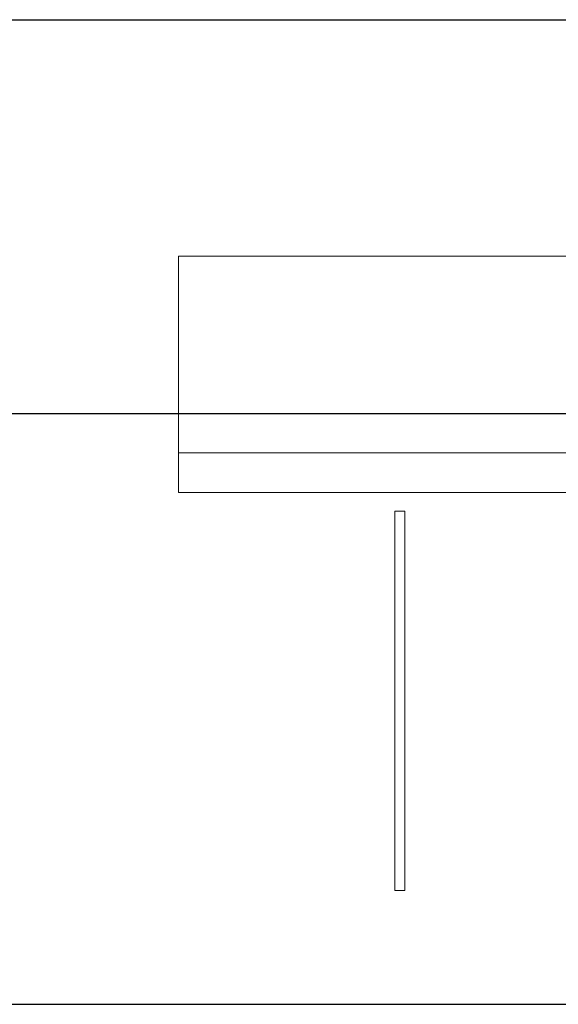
# Model space of a CAD drawing. Header units: millimetres. Extents: x -16331 to -10174, y -4135 to -3584.
# Tile 198 of 256: x -10303 to -10301.9, y -4018.41 to -4016.41. Entities that reach past the tile are written whole.
import ezdxf

# ---------------------------------------------------------------- set-up
doc = ezdxf.new("R2010")
doc.units = ezdxf.units.MM
doc.layers.add('DI-Eixos', color=7, linetype='Continuous')
for name, color, linetype, lineweight in [('DI-Elementos externos em corte', 9, 'Continuous', 18), ('DI-Elementos externos em vista', 9, 'Continuous', 5), ('IFC-IfcBuildingElementProxy-Contorno', 250, 'Continuous', 5), ('IFC-IfcFurnishingElement-Contorno', 250, 'Continuous', 5)]:
    doc.layers.add(name, color=color, linetype=linetype, lineweight=lineweight)

msp = doc.modelspace()

# ---------------------------------------------------------------- linework, layer by layer
at = {"layer": 'DI-Eixos'}
for p, q in [((-10313.8084, -4016.41), (-10293.4539, -4016.41)), ((-10313.8084, -4017.21), (-10293.4539, -4017.21)), ((-10313.8084, -4018.41), (-10293.4539, -4018.41))]:
    msp.add_line(p, q, dxfattribs=at)
at = {"layer": 'DI-Elementos externos em corte'}
for p, q in [((-10302.6764, -4017.2901), (-10302.6764, -4017.3669)), ((-10302.6048, -4017.2901), (-10302.6764, -4017.2901)), ((-10302.5961, -4017.2901), (-10302.6048, -4017.2901)), ((-10302.5806, -4017.2901), (-10302.5961, -4017.2901)), ((-10302.5556, -4017.2901), (-10302.5806, -4017.2901)), ((-10302.5174, -4017.2901), (-10302.5556, -4017.2901)), ((-10302.4631, -4017.2901), (-10302.5174, -4017.2901)), ((-10302.3934, -4017.2901), (-10302.4631, -4017.2901)), ((-10302.3186, -4017.2901), (-10302.3934, -4017.2901)), ((-10302.2603, -4017.2901), (-10302.3186, -4017.2901)), ((-10300.0768, -4017.2901), (-10302.2603, -4017.2901)), ((-10302.6764, -4017.3669), (-10302.6764, -4017.3701)), ((-10302.6764, -4017.3701), (-10302.6048, -4017.3701)), ((-10302.6048, -4017.3701), (-10302.5961, -4017.3701)), ((-10302.5961, -4017.3701), (-10302.5806, -4017.3701)), ((-10302.5806, -4017.3701), (-10302.5556, -4017.3701)), ((-10302.5556, -4017.3701), (-10302.5174, -4017.3701)), ((-10302.5174, -4017.3701), (-10302.4631, -4017.3701)), ((-10302.4631, -4017.3701), (-10302.3934, -4017.3701)), ((-10302.3934, -4017.3701), (-10302.3186, -4017.3701)), ((-10302.3186, -4017.3701), (-10302.2603, -4017.3701)), ((-10302.2603, -4017.3701), (-10300.0768, -4017.3701))]:
    msp.add_line(p, q, dxfattribs=at)
at = {"layer": 'DI-Elementos externos em corte', "lineweight": 5}
for p, q in [((-10302.6764, -4017.2901), (-10302.6764, -4017.3669)), ((-10302.6048, -4017.2901), (-10302.6764, -4017.2901)), ((-10302.5961, -4017.2901), (-10302.6048, -4017.2901)), ((-10302.5806, -4017.2901), (-10302.5961, -4017.2901)), ((-10302.5556, -4017.2901), (-10302.5806, -4017.2901)), ((-10302.5174, -4017.2901), (-10302.5556, -4017.2901)), ((-10302.4631, -4017.2901), (-10302.5174, -4017.2901)), ((-10302.3934, -4017.2901), (-10302.4631, -4017.2901)), ((-10302.3186, -4017.2901), (-10302.3934, -4017.2901)), ((-10302.2603, -4017.2901), (-10302.3186, -4017.2901)), ((-10300.0768, -4017.2901), (-10302.2603, -4017.2901)), ((-10302.6764, -4017.3669), (-10302.6764, -4017.3701)), ((-10302.6764, -4017.3701), (-10302.6048, -4017.3701)), ((-10302.6048, -4017.3701), (-10302.5961, -4017.3701)), ((-10302.5961, -4017.3701), (-10302.5806, -4017.3701)), ((-10302.5806, -4017.3701), (-10302.5556, -4017.3701)), ((-10302.5556, -4017.3701), (-10302.5174, -4017.3701)), ((-10302.5174, -4017.3701), (-10302.4631, -4017.3701)), ((-10302.4631, -4017.3701), (-10302.3934, -4017.3701)), ((-10302.3934, -4017.3701), (-10302.3186, -4017.3701)), ((-10302.3186, -4017.3701), (-10302.2603, -4017.3701)), ((-10302.2603, -4017.3701), (-10300.0768, -4017.3701))]:
    msp.add_line(p, q, dxfattribs=at)
at = {"layer": 'DI-Elementos externos em vista'}
for p, q in [((-10301.6403, -4016.8901), (-10302.6764, -4016.8901)), ((-10302.6764, -4016.8901), (-10302.6764, -4017.0907)), ((-10302.6764, -4017.0907), (-10302.6764, -4017.1539)), ((-10302.6764, -4017.1539), (-10302.6764, -4017.1662)), ((-10302.6764, -4017.1662), (-10302.6764, -4017.2062)), ((-10302.6764, -4017.2062), (-10302.6764, -4017.2065)), ((-10302.6764, -4017.2065), (-10302.6764, -4017.2179)), ((-10302.6764, -4017.2179), (-10302.6764, -4017.2593)), ((-10302.6764, -4017.2593), (-10302.6764, -4017.2762)), ((-10302.6764, -4017.2762), (-10302.6764, -4017.2901)), ((-10302.6764, -4017.2901), (-10301.1606, -4017.2901)), ((-10302.2364, -4017.4082), (-10302.2364, -4018.1791)), ((-10302.2164, -4017.4082), (-10302.2364, -4017.4082)), ((-10302.2164, -4018.1791), (-10302.2164, -4017.4082)), ((-10302.2364, -4018.1791), (-10302.2164, -4018.1791))]:
    msp.add_line(p, q, dxfattribs=at)
at = {"layer": 'IFC-IfcBuildingElementProxy-Contorno', "lineweight": 5}
for p, q in [((-10302.2364, -4017.4082), (-10302.2364, -4018.1791)), ((-10302.2164, -4017.4082), (-10302.2364, -4017.4082)), ((-10302.2164, -4018.1791), (-10302.2164, -4017.4082)), ((-10302.2364, -4018.1791), (-10302.2164, -4018.1791))]:
    msp.add_line(p, q, dxfattribs=at)
at = {"layer": 'IFC-IfcFurnishingElement-Contorno', "lineweight": 5}
for p, q in [((-10301.6403, -4016.8901), (-10302.6764, -4016.8901)), ((-10302.6764, -4016.8901), (-10302.6764, -4017.0907)), ((-10302.6764, -4017.0907), (-10302.6764, -4017.1539)), ((-10302.6764, -4017.1539), (-10302.6764, -4017.1662)), ((-10302.6764, -4017.1662), (-10302.6764, -4017.2062)), ((-10302.6764, -4017.2062), (-10302.6764, -4017.2065)), ((-10302.6764, -4017.2065), (-10302.6764, -4017.2179)), ((-10302.6764, -4017.2179), (-10302.6764, -4017.2593)), ((-10302.6764, -4017.2593), (-10302.6764, -4017.2762)), ((-10302.6764, -4017.2762), (-10302.6764, -4017.2901)), ((-10302.6764, -4017.2901), (-10301.1606, -4017.2901))]:
    msp.add_line(p, q, dxfattribs=at)

doc.saveas('drawing.dxf')
